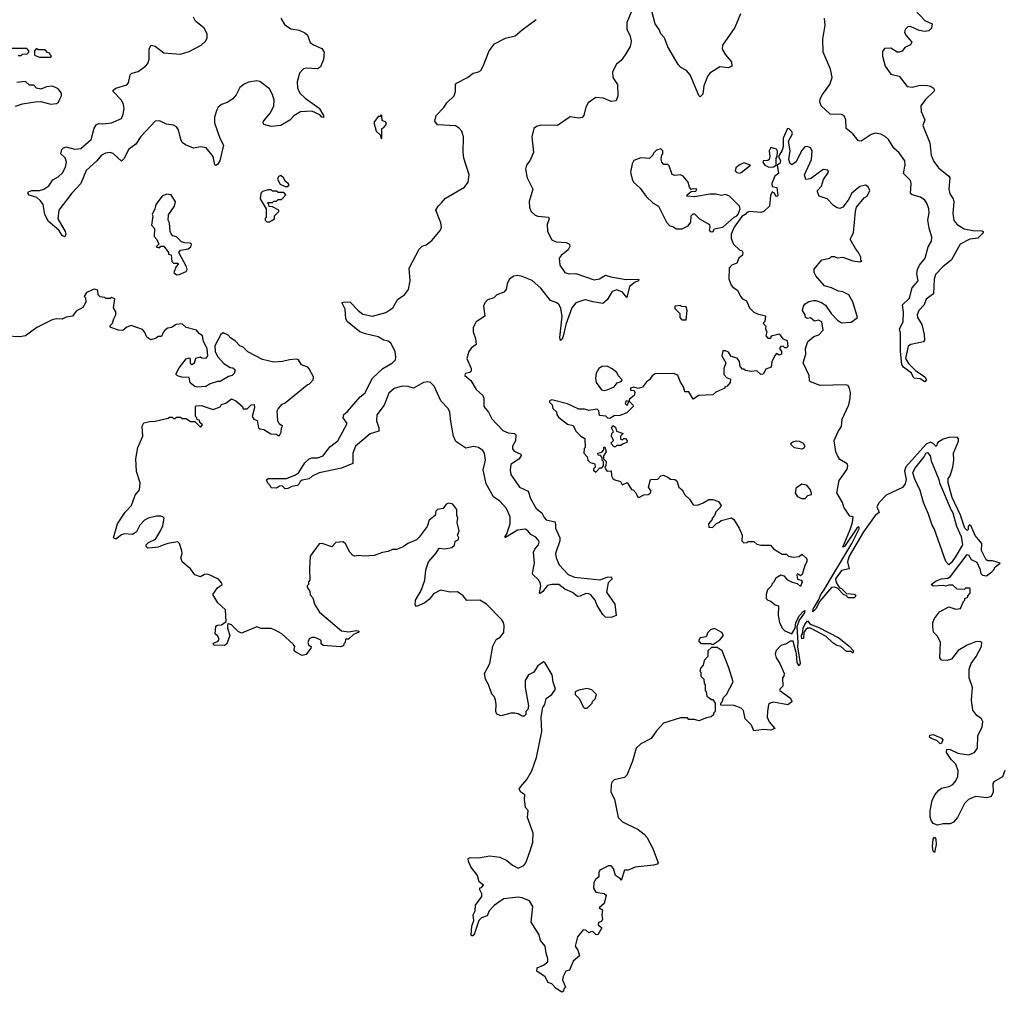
# Model space of a CAD drawing. Extents: x 2029826 to 2248070, y 228728 to 402406.
# Tile 74 of 256: x 2131055 to 2138029, y 284918 to 291804. Entities that reach past the tile are written whole.
import ezdxf

# ---------------------------------------------------------------- set-up
doc = ezdxf.new("R2010")
doc.units = 0

msp = doc.modelspace()

# ---------------------------------------------------------------- linework, layer by layer
at = {"layer": '0CON10XD'}
for points in [[(2135408.8, 291915), (2135354.2, 291785), (2135356.2, 291735), (2135376.7, 291695), (2135386.7, 291655), (2135383.8, 291635), (2135378.8, 291615), (2135343.8, 291555), (2135314.2, 291515.8), (2135280.9, 291489.1), (2135253.8, 291435), (2135256.7, 291395), (2135288.8, 291345), (2135292, 291265), (2135279.2, 291230.8), (2135245, 291226), (2135189.1, 291249.1), (2135135, 291254), (2135082, 291215), (2135064.2, 291185), (2135050, 291125), (2135038.6, 291111.4), (2135015, 291107.5), (2134955, 291115.6), (2134865, 291055.7), (2134745, 291057.8), (2134715, 291048.6), (2134696.8, 291033.2), (2134682.2, 290975), (2134694.2, 290865), (2134668.8, 290805), (2134645.7, 290774.3), (2134638.6, 290745), (2134649.4, 290685), (2134689.2, 290605), (2134663.7, 290516.3), (2134666.7, 290475), (2134678.6, 290445), (2134705, 290420), (2134725, 290412.2), (2134800, 290405), (2134806, 290395), (2134791.1, 290355), (2134792.2, 290305), (2134824.6, 290244.6), (2134855, 290230.6), (2134925, 290225.7), (2134950, 290215), (2134952, 290198), (2134940, 290175), (2134890.8, 290135), (2134875.8, 290115), (2134880.6, 290065), (2134915, 290014.3), (2134944.5, 290004.5), (2134995, 290007.1), (2135125, 289962.2), (2135161.7, 289968.3), (2135205, 289996), (2135242.9, 289982.9), (2135337.4, 289967.4), (2135440, 289965), (2135437.5, 289955), (2135415, 289946.7), (2135374.6, 289915.4), (2135355, 289837.5), (2135325, 289875.8), (2135285, 289890.6), (2135250.8, 289879.2), (2135215, 289820), (2135185, 289795.7), (2135115, 289805.8), (2135065, 289821.2), (2135050.8, 289819.2), (2134995, 289799.5), (2134966.7, 289765), (2134922.5, 289645), (2134905, 289562.5), (2134895, 289540), (2134885, 289532.5), (2134880, 289555), (2134897.3, 289705), (2134888.3, 289758.3), (2134877.1, 289785), (2134858.9, 289798.9), (2134815, 289815.8), (2134745, 289904.2), (2134685, 289956.9), (2134615, 289985.8), (2134582.3, 289992.3), (2134551.9, 289988.1), (2134522, 289965), (2134508, 289935), (2134500, 289895), (2134483.9, 289876.1), (2134435, 289856.2), (2134414.2, 289835.8), (2134369.1, 289820.9), (2134350.3, 289799.7), (2134340.6, 289775), (2134350, 289705), (2134288.9, 289665), (2134267.7, 289625), (2134267.1, 289595), (2134283.2, 289546.8), (2134287.5, 289505), (2134255, 289481.9), (2134236.2, 289455), (2134222.1, 289405), (2134252, 289335), (2134253.8, 289316.2), (2134244, 289306), (2134210.8, 289299.2), (2134208.8, 289285), (2134250, 289250), (2134288.9, 289185), (2134335, 289144.2), (2134341.5, 289125), (2134343.3, 289065), (2134376.1, 289026.1), (2134398.2, 288978.2), (2134476.2, 288896.2), (2134515, 288878.7), (2134560, 288875), (2134568.5, 288865), (2134566.9, 288823.1), (2134545.5, 288785), (2134544.5, 288765), (2134558.3, 288748.3), (2134605, 288728.8), (2134607.5, 288717.5), (2134591.9, 288695), (2134534.6, 288655), (2134528.5, 288615), (2134534.7, 288584.7), (2134594.7, 288494.7), (2134656, 288465), (2134673.1, 288415), (2134712.3, 288342.3), (2134752.4, 288312.4), (2134768.8, 288278.8), (2134783.5, 288263.5), (2134848.3, 288248.3), (2134849.1, 288225), (2134850.9, 288205), (2134879.6, 288135), (2134879.6, 288115), (2134850, 288025), (2134853.8, 287995), (2134875.3, 287945.3), (2134940.8, 287875), (2134985, 287856.8), (2135165, 287838.8), (2135215, 287857.5), (2135245, 287860), (2135252.5, 287845), (2135223.3, 287816.7), (2135211.7, 287751.7), (2135271.2, 287665), (2135280, 287585), (2135245, 287572.5), (2135205, 287573.3), (2135185, 287593.3), (2135145, 287657.5), (2135132, 287695), (2135101.1, 287731.1), (2135085, 287740), (2135065, 287741.1), (2135025, 287722.2), (2135005, 287719.4), (2134969.2, 287749.2), (2134915, 287772), (2134874.1, 287804.1), (2134825, 287806.1), (2134792.4, 287797.6), (2134760, 287755), (2134742, 287742), (2134737.5, 287747.5), (2134745.6, 287795), (2134740.6, 287819.4), (2134728.5, 287838.5), (2134689.2, 287875), (2134688.1, 287885), (2134700.8, 287955), (2134694.6, 288035), (2134702.7, 288055), (2134730, 288085), (2134735.4, 288105), (2134731.8, 288115), (2134709.5, 288139.5), (2134675, 288158.9), (2134654.7, 288184.7), (2134635, 288196.5), (2134580.9, 288189.1), (2134495, 288137.5), (2134490, 288140), (2134506.2, 288163.8), (2134529.6, 288235), (2134528.4, 288285), (2134503.6, 288343.6), (2134456.1, 288396.1), (2134411.9, 288425), (2134358.5, 288518.5), (2134337.3, 288617.3), (2134354.6, 288685), (2134347.3, 288735), (2134334.5, 288755), (2134305, 288774.7), (2134268.6, 288781.4), (2134215, 288771.4), (2134145, 288818.6), (2134126.4, 288855), (2134108.8, 288958.8), (2134100.8, 289025), (2134090.9, 289050.9), (2134038.5, 289105), (2133990.4, 289210.4), (2133965.7, 289235), (2133945, 289240.4), (2133915, 289235.4), (2133845, 289194.2), (2133806.4, 289206.4), (2133765, 289210.4), (2133706.7, 289193.3), (2133670.3, 289159.7), (2133635.6, 289075), (2133584.6, 289005.4), (2133581.9, 288965), (2133599.4, 288915), (2133598.3, 288891.7), (2133537.3, 288872.7), (2133434.3, 288785), (2133414.2, 288735), (2133415, 288661.2), (2133335, 288628.6), (2133175.4, 288594.6), (2133127.3, 288572.7), (2133105, 288553.3), (2133055, 288543.3), (2133042.5, 288535), (2133031.2, 288515)], [(2136161.2, 291845), (2136121.2, 291748.8), (2136033.8, 291625), (2136031.2, 291595), (2136055, 291556.2), (2136096, 291505), (2136100, 291475), (2136075, 291462.5), (2136015, 291470), (2135943.4, 291426.6), (2135927, 291403), (2135900, 291335), (2135893.6, 291276.4), (2135875, 291257.5), (2135865, 291267.5), (2135804, 291415), (2135778.8, 291445), (2135738.8, 291465), (2135717.9, 291487.9), (2135645, 291613.3), (2135621.2, 291675), (2135596, 291705), (2135584, 291735), (2135556.2, 291775), (2135532, 291865)], [(2137394.5, 291875), (2137465, 291798.6), (2137516.7, 291775), (2137514, 291745), (2137495, 291726), (2137465, 291720), (2137425, 291728.9), (2137365, 291756.7), (2137345, 291754.3), (2137325.8, 291735), (2137322.9, 291715), (2137330.8, 291695), (2137373.3, 291645), (2137363.9, 291626.1), (2137325, 291606.7), (2137305, 291582.5), (2137285, 291573.3), (2137270, 291575), (2137225, 291603.3), (2137180.5, 291599.5), (2137165, 291580), (2137166.2, 291545), (2137184, 291475), (2137225, 291417.5), (2137283.6, 291403.6), (2137341.7, 291331.7), (2137375, 291326), (2137422.3, 291337.7), (2137475, 291340), (2137505, 291333.8), (2137528.3, 291318.3), (2137533.3, 291305), (2137530, 291295), (2137471.3, 291238.7), (2137436.4, 291193.6), (2137440, 291155), (2137466.2, 291095), (2137452.5, 291055), (2137501.4, 290931.4), (2137510, 290845), (2137529.7, 290799.7), (2137562.5, 290755), (2137636.8, 290696.8), (2137644, 290685), (2137635.9, 290604.1), (2137642.4, 290572.4), (2137665.8, 290535), (2137671.4, 290515), (2137663.3, 290433.3), (2137671.7, 290381.7), (2137694.4, 290354.4), (2137745, 290323.1), (2137805, 290310.8), (2137869.3, 290309.3), (2137880, 290305), (2137880, 290295), (2137841.7, 290258.3), (2137785, 290250), (2137715.8, 290214.2), (2137654, 290105), (2137592.5, 290055), (2137540.7, 289999.3), (2137533.1, 289966.9), (2137527.4, 289862.6), (2137475.6, 289825), (2137462.2, 289785), (2137423.7, 289746.3), (2137410.8, 289715), (2137414.2, 289695), (2137443.6, 289645), (2137460.6, 289575), (2137464.1, 289535.9), (2137457.1, 289522.9), (2137366.7, 289503.3), (2137348.3, 289491.7), (2137329.2, 289405), (2137349.5, 289369.5), (2137400.3, 289320.3), (2137466.7, 289275), (2137477.5, 289255), (2137465, 289240), (2137432, 289262), (2137387, 289267), (2137371.7, 289301.7), (2137315, 289343.8), (2137302.9, 289362.9), (2137294.5, 289454.5), (2137293.8, 289585), (2137286.2, 289615), (2137311.9, 289665), (2137314.5, 289734.5), (2137306.7, 289785), (2137358.4, 289831.6), (2137376.2, 289905), (2137418.6, 289955), (2137408.7, 290005), (2137413.8, 290036.2), (2137427.1, 290065), (2137469.1, 290115), (2137490, 290195), (2137513.4, 290236.6), (2137514.4, 290265), (2137497.2, 290327.2), (2137486.2, 290385), (2137497.6, 290437.6), (2137494.3, 290465), (2137479.2, 290505), (2137465, 290526.2), (2137435, 290548.8), (2137375, 290564.2), (2137364.3, 290574.3), (2137369.2, 290645), (2137364.2, 290665), (2137314, 290715), (2137326.3, 290776.3), (2137323.3, 290805), (2137285, 290860.8), (2137245.8, 290895), (2137209.2, 290955), (2137185, 290977.1), (2137155, 290993.1), (2137115, 291000), (2137085, 290990.8), (2137015, 290944), (2136995, 290946.7), (2136955.4, 290995.4), (2136908.8, 291035), (2136907.5, 291095), (2136895, 291123.8), (2136875, 291132.5), (2136794.3, 291134.3), (2136731.2, 291195), (2136722.3, 291222.3), (2136724, 291245), (2136740, 291275), (2136793.8, 291345), (2136808.6, 291395), (2136798.6, 291455), (2136746.2, 291575), (2136743.5, 291666.5), (2136760, 291765), (2136755.6, 291815)], [(2132905.4, 291815.4), (2132929.4, 291769.4), (2132975, 291738.8), (2133035, 291730), (2133075, 291712), (2133094.2, 291694.2), (2133113.4, 291643.4), (2133135.5, 291625.5), (2133195, 291600), (2133212.5, 291575), (2133207.9, 291522.1), (2133185, 291470), (2133165, 291455.8), (2133085, 291461.9), (2133065, 291457.5), (2133035.7, 291425), (2133020.6, 291365), (2133022.4, 291322.4), (2133038.6, 291285), (2133078.1, 291248.1), (2133175, 291178.8), (2133206.2, 291125), (2133207.5, 291112.5), (2133195, 291113.3), (2133181.2, 291131.2), (2133125, 291157.1), (2133045, 291151.5), (2132996.4, 291123.6), (2132967.4, 291092.6), (2132905, 291054), (2132835, 291048), (2132785, 291061.2), (2132778.8, 291075), (2132782.5, 291085), (2132831.4, 291145), (2132854.4, 291195), (2132856.4, 291235), (2132845.7, 291274.3), (2132825, 291315.6), (2132755, 291367.1), (2132735, 291371.4), (2132675, 291360.8), (2132645, 291347.5), (2132615, 291324.2), (2132587.7, 291272.3), (2132565.3, 291244.7), (2132525, 291217.1), (2132485, 291204.4), (2132461.9, 291185), (2132451.1, 291165), (2132435.6, 291115), (2132435.8, 291075), (2132473.1, 290965), (2132498.6, 290915), (2132472.9, 290805), (2132455, 290778.8), (2132445, 290772.5), (2132437, 290777), (2132424.3, 290835), (2132376.2, 290896.2), (2132335, 290902.9), (2132285, 290894.3), (2132228.5, 290918.5), (2132205.6, 290935), (2132195.5, 290955), (2132179.4, 291025), (2132165, 291045.8), (2132145, 291057.1), (2132094.3, 291064.3), (2132045, 291088), (2132015, 291086), (2131912.7, 290977.3), (2131876.8, 290923.2), (2131825.6, 290885), (2131795, 290822.5), (2131775, 290802.5), (2131716.7, 290856.7), (2131695, 290862.9), (2131661.9, 290858.1), (2131634.8, 290845.2), (2131601.5, 290805), (2131525, 290736.9), (2131488.9, 290645), (2131423.3, 290576.7), (2131332.9, 290455), (2131325.7, 290395), (2131377.5, 290305), (2131381.2, 290285), (2131375, 290267.5), (2131355, 290276.2), (2131331.2, 290315), (2131258, 290375), (2131233.1, 290425), (2131220.8, 290495), (2131202.7, 290522.7), (2131175.5, 290545.5), (2131121.7, 290561.7), (2131112.5, 290575), (2131116.7, 290585), (2131140, 290595), (2131195, 290594.3), (2131226.4, 290603.6), (2131261.7, 290628.3), (2131289.4, 290670.6), (2131328.3, 290691.7), (2131359.2, 290720.8), (2131379.1, 290760.9), (2131385.5, 290795), (2131377.1, 290827.1), (2131346.2, 290855), (2131354.3, 290885), (2131365, 290896), (2131385, 290904.2), (2131445, 290887.3), (2131487.7, 290892.3), (2131561.2, 290955), (2131583, 291037), (2131598.3, 291061.7), (2131615, 291068.6), (2131645, 291065.8), (2131705, 291072.9), (2131775.6, 291105), (2131788.5, 291135), (2131794.5, 291175.5), (2131790.9, 291205), (2131775.3, 291235.3), (2131716.2, 291295), (2131718, 291305), (2131735, 291318.6), (2131815, 291342.9), (2131825, 291356.7), (2131837.1, 291415), (2131850, 291425), (2131895, 291437.1), (2131945.8, 291475), (2131961.9, 291495), (2131971.9, 291525), (2131971.4, 291598.6), (2131986.1, 291623.9), (2132015, 291617.5), (2132075, 291569.2), (2132195, 291561.4), (2132255, 291578.6), (2132341.2, 291625), (2132374.2, 291655), (2132383.3, 291675), (2132382.2, 291705), (2132361.1, 291745), (2132300.8, 291795), (2132285, 291821.2)], [(2133031.2, 288515), (2133022.5, 288505), (2132982, 288498), (2132955, 288483.8), (2132935, 288482.5), (2132913, 288503), (2132895, 288502.5), (2132875, 288487.5), (2132835, 288490), (2132830, 288505), (2132811.7, 288521.7), (2132803, 288547), (2132815, 288556.7), (2132945, 288556), (2133008.9, 288581.1), (2133031.4, 288598.6), (2133075, 288665.7), (2133105, 288694.2), (2133125, 288703.1), (2133165, 288702.2), (2133204.6, 288715.4), (2133250.7, 288779.3), (2133308.6, 288821.4), (2133373.8, 288945), (2133346, 288985), (2133351.2, 289008.8), (2133375, 289027.5), (2133466, 289134), (2133500.4, 289159.6), (2133555, 289265.7), (2133626.5, 289333.5), (2133695, 289374.4), (2133715.6, 289395), (2133719.2, 289415), (2133714, 289455), (2133684.2, 289514.2), (2133665, 289528.8), (2133633.8, 289535), (2133595, 289558.9), (2133505, 289579.4), (2133463.3, 289595), (2133375.6, 289665.6), (2133365.8, 289685), (2133359.2, 289755), (2133337.5, 289802.5), (2133355, 289807.5), (2133395, 289804), (2133451.4, 289745), (2133485, 289719.5), (2133554.4, 289704.4), (2133648.6, 289731.4), (2133698, 289765), (2133733.8, 289825), (2133781.2, 289855), (2133808.8, 289895), (2133821.4, 289955), (2133814.3, 290045), (2133885, 290178.8), (2133905, 290201.2), (2133935, 290210), (2133975, 290240.8), (2134035.7, 290315), (2134041.4, 290335), (2134038.1, 290365), (2134002, 290455), (2134018, 290485), (2134043.4, 290506.6), (2134070.3, 290539.7), (2134205, 290618.6), (2134230.5, 290655), (2134239.5, 290705), (2134200, 290825), (2134195.5, 290865.5), (2134198.5, 290975), (2134185.6, 291015), (2134167.3, 291037.3), (2134141.7, 291051.7), (2134015, 291060), (2133996.2, 291085), (2134004, 291125), (2134058.3, 291181.7), (2134080, 291215), (2134132.9, 291265), (2134141.9, 291295), (2134142, 291345), (2134148.8, 291355), (2134226.2, 291395), (2134266.7, 291425), (2134305.5, 291434.5), (2134321.2, 291445), (2134338.8, 291475), (2134380.8, 291585), (2134416.8, 291633.2), (2134495, 291674.4), (2134565, 291690.6), (2134615, 291732), (2134713.4, 291806.6)], [(2131045, 291550), (2131065, 291550), (2131075, 291560), (2131108.3, 291561.7), (2131120, 291575), (2131120, 291585), (2131105, 291600), (2130975, 291600)], [(2131275, 291540), (2131280, 291545), (2131270, 291555), (2131268.3, 291568.3), (2131251.7, 291571.7), (2131235, 291590), (2131185, 291590), (2131175, 291600), (2131160, 291585), (2131160, 291555), (2131165, 291550), (2131195, 291540), (2131275, 291540)], [(2131025, 291192), (2131075, 291207.5), (2131165, 291222), (2131205, 291224), (2131275, 291206.7), (2131315, 291211.2), (2131330, 291220), (2131339.3, 291240.7), (2131350, 291265), (2131350, 291285), (2131327.5, 291315), (2131305, 291326.7), (2131285, 291332.5), (2131245, 291330), (2131205, 291312.5), (2131175, 291320), (2131155, 291340), (2131125, 291340), (2131097, 291367), (2131035, 291360)], [(2133615, 290960), (2133620, 290965), (2133620, 291035), (2133635, 291040), (2133652.5, 291065), (2133649.3, 291079.3), (2133621.7, 291091.7), (2133620, 291125), (2133615, 291130), (2133605, 291120), (2133595, 291120), (2133562.5, 291077.5), (2133580, 291015), (2133608.3, 290988.3), (2133615, 290960)], [(2137902.5, 287867.5), (2137940, 287895), (2137960, 287915), (2137960, 287925), (2137970, 287935), (2138000, 287955), (2137945, 287972.5), (2137913, 287973), (2137900.7, 287980.7), (2137867.5, 288045), (2137870, 288095), (2137821.7, 288151.7), (2137795, 288217.5), (2137781.7, 288228.3), (2137773.9, 288216.1), (2137772.5, 288195), (2137765, 288187.5), (2137749.2, 288205), (2137718.6, 288295), (2137660, 288420), (2137632.2, 288525), (2137632, 288555), (2137646, 288575), (2137664, 288635), (2137672, 288685), (2137670, 288735), (2137705, 288820), (2137705, 288837.5), (2137695, 288847.5), (2137636.4, 288846.4), (2137595, 288833.3), (2137558.3, 288811.7), (2137545, 288782.5), (2137524.5, 288804.5), (2137505, 288813.3), (2137475, 288799.5), (2137332, 288638), (2137322.7, 288607.3), (2137332.6, 288547.4), (2137327.1, 288517.1), (2137307.1, 288492.9), (2137191.7, 288438.3), (2137142.9, 288385), (2137126.2, 288355), (2137142.5, 288315), (2137115, 288293.3), (2137031.1, 288178.9), (2136930, 288005), (2136918.8, 287965), (2136930, 287915), (2136875, 287903.8), (2136834.1, 287845.9), (2136838.3, 287818.3), (2136861.7, 287781.7), (2136876.4, 287776.4), (2136911.7, 287741.7), (2136967, 287737), (2136978.3, 287721.7), (2136965, 287710), (2136925, 287710), (2136908.3, 287728.3), (2136891.7, 287731.7), (2136848.3, 287778.3), (2136825, 287786.7), (2136805, 287783.3), (2136723, 287687), (2136695, 287632.5), (2136672.5, 287612.5), (2136675, 287630), (2136713.3, 287695), (2136730.8, 287739.2), (2136749.2, 287760.8), (2136828, 287895), (2136949.2, 288095), (2137003.3, 288205), (2136995, 288213.3), (2136985, 288203.3), (2136895.8, 288074.2), (2136885, 288070), (2136938, 288195), (2136953.8, 288245), (2136957.5, 288285), (2136935, 288290), (2136892.7, 288352.7), (2136883.3, 288385), (2136843.3, 288455), (2136859.7, 288540.3), (2136915, 288622.5), (2136921.2, 288645), (2136915, 288658.8), (2136865, 288690), (2136847.3, 288717.3), (2136836.2, 288745), (2136823.8, 288825), (2136851.7, 288888.3), (2136875.5, 288924.5), (2136881.2, 288975), (2136926.4, 289076.4), (2136936.7, 289125), (2136938.8, 289165), (2136933.3, 289193.3), (2136923, 289213), (2136905, 289220), (2136725, 289213.3), (2136655, 289240), (2136648.3, 289248.3), (2136646.7, 289285), (2136604, 289375), (2136622.5, 289435), (2136620, 289475), (2136637.5, 289525), (2136679.3, 289560.7), (2136715, 289573.3), (2136746.4, 289606.4), (2136737.5, 289665), (2136713.6, 289676.4), (2136685, 289670), (2136655, 289693.3), (2136635, 289687.5), (2136620, 289695), (2136617.5, 289715), (2136600, 289745), (2136606.7, 289775), (2136618.3, 289791.7), (2136645, 289810), (2136676.4, 289816.4), (2136695, 289816.7), (2136735, 289801.2), (2136762.7, 289782.7), (2136803.3, 289725), (2136847, 289677), (2136875, 289657.5), (2136945, 289662.5), (2136990, 289695), (2136955.9, 289805.9), (2136926.7, 289855), (2136885, 289877.5), (2136855, 289882.5), (2136805, 289906.7), (2136755, 289920), (2136695, 289990), (2136682.5, 290015), (2136681.7, 290038.3), (2136737.5, 290105), (2136792.5, 290115), (2136805, 290126.7), (2136825, 290126.7), (2136845, 290117.5), (2136885, 290122.5), (2136955, 290097.5), (2137005, 290090), (2137020, 290095), (2137012.5, 290102.5), (2137011.7, 290121.7), (2136997, 290157), (2136973.9, 290183.9), (2136940, 290245), (2136940, 290255), (2136960, 290295), (2136973.8, 290445), (2136982.3, 290477.7), (2137037.3, 290542.7), (2137056.7, 290555), (2137076.7, 290595), (2137065, 290620), (2137045, 290632.5), (2137005, 290623.8), (2136948, 290575), (2136923.3, 290526.7), (2136885, 290476.7), (2136865, 290468), (2136845, 290471.2), (2136818.1, 290488.1), (2136773.8, 290535), (2136717.5, 290555), (2136706.2, 290585), (2136706.7, 290595), (2136733.8, 290625), (2136747.1, 290672.9), (2136782.5, 290725), (2136778.3, 290738.3), (2136745, 290743.3), (2136655, 290677.5), (2136623.8, 290673.8), (2136613.9, 290706.1), (2136664, 290815), (2136668.8, 290875), (2136655, 290896.2), (2136635, 290906), (2136615, 290903.3), (2136591.2, 290875), (2136555, 290797.5), (2136525, 290777.5), (2136512.5, 290785), (2136503.3, 290815), (2136511.2, 290875), (2136500, 290945), (2136528.8, 290995), (2136523, 291013), (2136505, 291032.5), (2136492.5, 291035), (2136463.3, 290965), (2136463, 290907), (2136455, 290880), (2136430, 290835), (2136442.5, 290805), (2136440, 290785), (2136420, 290775), (2136430, 290715), (2136403.9, 290696.1), (2136381.2, 290645), (2136383.6, 290623.6), (2136417, 290617), (2136425, 290560), (2136417, 290553), (2136410, 290555), (2136400, 290575), (2136383.6, 290586.4), (2136371.7, 290558.3), (2136366.2, 290485), (2136325, 290446.2), (2136305, 290440), (2136223.9, 290446.1), (2136205, 290440), (2136193.3, 290425), (2136169.2, 290410.8), (2136115.6, 290334.4), (2136094.5, 290285.5), (2136093.9, 290253.9), (2136110, 290215), (2136155, 290173.3), (2136169.3, 290169.3), (2136177.5, 290155), (2136173.6, 290136.4), (2136147.5, 290115), (2136135, 290080), (2136100, 290065), (2136080, 290045), (2136078.3, 289968.3), (2136093.3, 289925), (2136105, 289910), (2136139.3, 289889.3), (2136160, 289845), (2136175, 289827.5), (2136203.3, 289813.3), (2136223.3, 289765), (2136255, 289732.5), (2136280.7, 289720.7), (2136338.3, 289708.3), (2136331.7, 289668.3), (2136320, 289655), (2136340, 289635), (2136337.5, 289615), (2136347.5, 289595), (2136340, 289565), (2136355, 289550), (2136375, 289550), (2136380, 289565), (2136435, 289580), (2136460, 289545), (2136491.7, 289531.7), (2136495, 289490), (2136485, 289480), (2136475, 289480), (2136461.7, 289491.7), (2136445, 289490), (2136437.5, 289475), (2136450, 289455), (2136450, 289435), (2136435, 289430), (2136415, 289440), (2136405, 289430), (2136383.3, 289385), (2136377.5, 289345), (2136340.7, 289329.3), (2136320, 289295), (2136305, 289292.5), (2136275, 289317.5), (2136235, 289312.5), (2136195, 289320), (2136185, 289330), (2136175, 289330), (2136158.3, 289348.3), (2136153.3, 289385), (2136137.5, 289407.5), (2136095, 289420), (2136075, 289450), (2136055, 289460), (2136035, 289460), (2136027.5, 289425), (2136057.5, 289375), (2136041.2, 289335), (2136042.9, 289292.9), (2136060.7, 289270.7), (2136088.3, 289258.3), (2136087.5, 289235), (2136065, 289210), (2136050, 289205), (2136050, 289195), (2135985, 289167.5), (2135965, 289147.5), (2135865, 289143.8), (2135825, 289117.5), (2135795, 289170), (2135765, 289170), (2135757.5, 289205), (2135733, 289243), (2135716.4, 289286.4), (2135685, 289300), (2135555, 289296.7), (2135535, 289282.5), (2135516.4, 289253.6), (2135495, 289240), (2135465, 289202.5), (2135435, 289192.5), (2135405, 289202.5), (2135380, 289195), (2135381.7, 289181.7), (2135408.3, 289178.3), (2135412.5, 289165), (2135406.4, 289143.6), (2135373.6, 289116.4), (2135370, 289100), (2135350, 289105), (2135343, 289087), (2135357, 289073), (2135370, 289100), (2135375, 289100), (2135400, 289075), (2135400, 289065), (2135355, 289020), (2135305, 289002.5), (2135265, 289000), (2135235, 288980), (2135221.7, 288981.7), (2135207, 288997), (2135161.7, 289001.7), (2135157.5, 289035), (2135145, 289046.2), (2135085, 289036.7), (2135055, 289046.7), (2135015, 289046.7), (2134935, 289083.3), (2134825, 289112.5), (2134807.5, 289105), (2134807.5, 289095), (2134827, 289077), (2134831.7, 289051.7), (2134857, 289027), (2134858.3, 289008.3), (2134870.7, 288990.7), (2134935, 288940), (2134975, 288930), (2134995, 288890), (2135030, 288855), (2135058.3, 288838.3), (2135060, 288775), (2135053, 288767), (2135050, 288735), (2135075, 288710), (2135080, 288685), (2135095, 288670), (2135128.3, 288658.3), (2135130, 288635), (2135120, 288625), (2135120, 288615), (2135135, 288600), (2135165, 288630), (2135178.3, 288631.7), (2135190, 288645), (2135190, 288675), (2135180, 288685), (2135180, 288705), (2135168.3, 288718.3), (2135151.7, 288721.7), (2135150, 288735), (2135178.3, 288741.7), (2135191.7, 288758.3), (2135193, 288777), (2135198.3, 288778.3), (2135210, 288745), (2135190, 288715), (2135190, 288695), (2135210, 288675), (2135207, 288643), (2135200, 288635), (2135210, 288615), (2135218.3, 288608.3), (2135245, 288610), (2135246.7, 288575), (2135256.2, 288556.2), (2135270, 288545), (2135310, 288535), (2135321.7, 288511.7), (2135358.3, 288528.3), (2135388.3, 288478.3), (2135400, 288475), (2135420, 288455), (2135433, 288423), (2135445, 288422.5), (2135475, 288440), (2135507, 288443), (2135519.3, 288450.7), (2135526.7, 288465), (2135507.5, 288495), (2135521.7, 288548.3), (2135575, 288550), (2135596.4, 288573.6), (2135615, 288580), (2135646.1, 288566.1), (2135665, 288550), (2135695, 288547.5), (2135709.3, 288539.3), (2135724.2, 288494.2), (2135746.4, 288476.4), (2135765, 288440), (2135799.3, 288409.3), (2135825, 288370), (2135855, 288367.5), (2135895, 288382.5), (2135935, 288407.5), (2135965, 288407.5), (2136005, 288392.5), (2136022.5, 288365), (2136013, 288347), (2135985, 288320), (2135977, 288293), (2135960, 288275), (2135960, 288265), (2135932.5, 288235), (2135935, 288210), (2135961.7, 288208.3), (2135991.7, 288238.3), (2136007, 288243), (2136022.5, 288257.5), (2136097, 288277), (2136112.5, 288265), (2136150, 288205), (2136172.5, 288155), (2136170, 288115), (2136185, 288100), (2136207, 288103), (2136215, 288110), (2136255, 288110), (2136275, 288090), (2136305, 288083.3), (2136373, 288083), (2136395, 288057.5), (2136455, 288020), (2136485, 288020), (2136500, 288005), (2136535, 287997.5), (2136575, 288002.5), (2136595, 288020), (2136622.5, 287995), (2136630, 287985), (2136630, 287965), (2136615, 287940), (2136597.5, 287875), (2136585, 287867.5), (2136565, 287880), (2136558.3, 287871.7), (2136563.6, 287843.6), (2136590, 287835), (2136597.5, 287825), (2136585, 287790), (2136565, 287810), (2136528.3, 287818.3), (2136496.4, 287836.4), (2136472.5, 287865), (2136445, 287870)], [(2135965, 290301.2), (2135977, 290323), (2136035, 290336.2), (2136115, 290406.2), (2136133.8, 290416.2), (2136143.6, 290426.4), (2136157.5, 290465), (2136152.5, 290485), (2136082.5, 290555), (2136055, 290567.5), (2136025, 290560), (2135985, 290570), (2135945, 290568.8), (2135835, 290550), (2135780, 290555), (2135782.5, 290565), (2135811.7, 290588.3), (2135845, 290590), (2135850, 290605), (2135825, 290607.5), (2135811.7, 290601.7), (2135798.3, 290618.3), (2135790, 290655), (2135755, 290697.5), (2135735, 290706.7), (2135695, 290700), (2135677, 290707), (2135655, 290770), (2135645, 290780), (2135618.3, 290778.3), (2135602.5, 290795), (2135597.5, 290815), (2135603, 290847), (2135610, 290855), (2135610, 290875), (2135595, 290890), (2135565, 290880), (2135545, 290860), (2135540, 290845), (2135515, 290822.5), (2135455, 290826.7), (2135405, 290806.7), (2135393.6, 290783.6), (2135381.2, 290725), (2135392.5, 290675), (2135403.3, 290655), (2135450.3, 290610.3), (2135491.7, 290551.7), (2135541.2, 290505), (2135580, 290485), (2135635, 290370), (2135660, 290345), (2135685, 290337.5), (2135705, 290323.3), (2135746.4, 290323.6), (2135790, 290345), (2135808.3, 290371.7), (2135810, 290415), (2135825, 290430), (2135835, 290430), (2135870, 290395), (2135940, 290355), (2135943.3, 290335), (2135938, 290315), (2135945, 290304), (2135965, 290301.2)], [(2136360, 290760), (2136395, 290763.3), (2136412.5, 290775), (2136413.3, 290825), (2136420, 290835), (2136423, 290873), (2136415, 290887.5), (2136375, 290900), (2136363.3, 290875), (2136367.5, 290835), (2136362.5, 290815), (2136355, 290807.5), (2136320, 290805), (2136317.5, 290795), (2136333.6, 290773.6), (2136360, 290760)], [(2136155, 290717.5), (2136165, 290722.5), (2136230, 290775), (2136185, 290790), (2136150, 290775), (2136127.5, 290755), (2136122.5, 290735), (2136135, 290723.3), (2136155, 290717.5)], [(2132955, 290622.5), (2132962.5, 290635), (2132957.5, 290645), (2132938.3, 290658.3), (2132922.5, 290685), (2132905, 290700), (2132887, 290693), (2132880, 290675), (2132900.7, 290640.7), (2132935, 290622.5), (2132955, 290622.5)], [(2132825, 290372.5), (2132860, 290395), (2132860, 290415), (2132890, 290445), (2132890, 290455), (2132845, 290480), (2132821.7, 290481.7), (2132820, 290495), (2132810, 290505), (2132815, 290510), (2132845, 290510), (2132855, 290520), (2132875, 290520), (2132885, 290530), (2132908.3, 290531.7), (2132940, 290565), (2132925, 290580), (2132885, 290580), (2132875, 290590), (2132845, 290590), (2132835, 290600), (2132815, 290600), (2132775, 290587.5), (2132762.5, 290575), (2132757.5, 290535), (2132800, 290465), (2132800, 290405), (2132792.5, 290397.5), (2132792.5, 290385), (2132805, 290372.5), (2132825, 290372.5)], [(2132165, 289996.7), (2132185, 290000), (2132235, 290022.5), (2132240, 290035), (2132237.5, 290055), (2132183, 290157), (2132195, 290172.5), (2132248.6, 290181.4), (2132266.7, 290195), (2132272.5, 290215), (2132263, 290223), (2132225, 290223.3), (2132201.2, 290231.2), (2132166.1, 290266.1), (2132140, 290275), (2132128.3, 290288.3), (2132120, 290305), (2132116.1, 290366.1), (2132107.5, 290385), (2132108.3, 290421.7), (2132152.5, 290485), (2132157.5, 290515), (2132127.5, 290565), (2132095, 290570), (2132063.3, 290555), (2132020, 290495), (2132013.3, 290465), (2131993.3, 290425), (2131997.5, 290415), (2131988.3, 290348.3), (2132010, 290325), (2132008.3, 290268.3), (2132027, 290247), (2132040, 290215), (2132022.5, 290195), (2132045, 290190), (2132055, 290200), (2132075, 290200), (2132110, 290155), (2132110, 290145), (2132128.3, 290138.3), (2132132.5, 290092.5), (2132145, 290080), (2132175, 290080), (2132180, 290075), (2132163, 290057), (2132147.5, 290015), (2132165, 289996.7)], [(2132355, 289066.7), (2132426.4, 289043.6), (2132475, 289062.5), (2132485, 289080), (2132515, 289090), (2132555, 289120), (2132586.4, 289106.4), (2132632.5, 289065), (2132638.3, 289048.3), (2132665, 289050), (2132695, 289076.7), (2132715, 289080), (2132718, 289055), (2132702, 288995), (2132712.5, 288975), (2132736.2, 288966.2), (2132747.5, 288915), (2132755, 288907.5), (2132783.6, 288903.6), (2132833, 288873), (2132875, 288870), (2132885, 288860), (2132895, 288860), (2132907, 288883), (2132908.3, 288911.7), (2132917.5, 288925), (2132893.6, 288943.6), (2132883.3, 288965), (2132877.5, 289035), (2132885, 289050), (2132915, 289082.5), (2132935, 289092.5), (2133091.7, 289218.3), (2133107.5, 289225), (2133133.3, 289255), (2133136.7, 289275), (2133105, 289333.3), (2133095, 289343.3), (2133050.7, 289360.7), (2133030, 289395), (2133015, 289400), (2132966.4, 289396.4), (2132916.1, 289383.9), (2132855, 289378.8), (2132775, 289398.8), (2132671.7, 289451.7), (2132637.5, 289485), (2132614.1, 289494.1), (2132580.9, 289530.9), (2132550, 289550), (2132530.5, 289570.5), (2132495, 289586.7), (2132480, 289575), (2132437.5, 289495), (2132440, 289455), (2132455, 289420), (2132500.7, 289370.7), (2132545, 289342.5), (2132565, 289340), (2132580, 289325), (2132575, 289300), (2132560, 289285), (2132533.3, 289276.7), (2132475, 289242.5), (2132455, 289242.5), (2132403, 289227), (2132373, 289207), (2132315, 289203.3), (2132295, 289207.5), (2132263.6, 289233.6), (2132255, 289270), (2132203, 289273), (2132173, 289283), (2132160, 289295), (2132185, 289340), (2132235, 289402.5), (2132255, 289410), (2132261.7, 289401.7), (2132263, 289373), (2132275, 289362.5), (2132292.5, 289375), (2132301.7, 289408.3), (2132335, 289417.5), (2132345, 289410), (2132375, 289407.5), (2132387.5, 289425), (2132383.3, 289475), (2132357.5, 289525), (2132350, 289565), (2132325, 289582.5), (2132306.7, 289606.7), (2132234.1, 289624.1), (2132205, 289650), (2132163.6, 289646.4), (2132130, 289625), (2132105, 289620), (2132085, 289607.5), (2132072.5, 289595), (2132058.3, 289561.7), (2132035, 289560), (2132021.7, 289548.3), (2131985, 289537.5), (2131955, 289557.5), (2131938.8, 289595), (2131925, 289610), (2131845, 289640), (2131815, 289627.5), (2131785, 289603.8), (2131755, 289606.7), (2131700, 289625), (2131692.5, 289635), (2131712.5, 289655), (2131722.5, 289685), (2131736.7, 289715), (2131736.4, 289736.4), (2131720, 289765), (2131728.3, 289828.3), (2131705, 289837.5), (2131695, 289830), (2131665, 289830), (2131657, 289837), (2131625, 289842.5), (2131610, 289855), (2131609.3, 289889.3), (2131583.6, 289896.4), (2131527, 289873), (2131512.5, 289845), (2131520, 289835), (2131522.5, 289805), (2131503.3, 289766.7), (2131455, 289741.2), (2131430, 289705), (2131385, 289698), (2131355, 289683.3), (2131315, 289686.2), (2131285, 289678.8), (2131175.8, 289624.2), (2131095, 289566.2), (2131055, 289558), (2130963.6, 289563.6)], [(2135775, 289680), (2135782.5, 289745), (2135775, 289770), (2135743, 289773), (2135735, 289780), (2135695, 289776.7), (2135695, 289760), (2135730, 289725), (2135730, 289695), (2135745, 289680), (2135775, 289680)], [(2135195, 289178.8), (2135215, 289184), (2135265.7, 289204.3), (2135287, 289233), (2135315, 289242.5), (2135322.5, 289255), (2135293.8, 289283.8), (2135285, 289306.7), (2135252.3, 289332.3), (2135215, 289350), (2135180.7, 289349.3), (2135156.1, 289333.9), (2135138.3, 289301.7), (2135134, 289265), (2135138.8, 289235), (2135175, 289183.8), (2135195, 289178.8)], [(2136445, 287870), (2136410.7, 287849.3), (2136395, 287820), (2136381.7, 287808.3), (2136380, 287795), (2136351.7, 287768.3), (2136342.5, 287735), (2136342.5, 287705), (2136353, 287693), (2136375, 287687.5), (2136405, 287660), (2136430, 287655), (2136427.5, 287585), (2136437.5, 287535), (2136456.4, 287496.4), (2136475, 287477.5), (2136525, 287456.7), (2136547.5, 287495), (2136553.3, 287535), (2136577.5, 287585), (2136603.3, 287615), (2136615, 287620), (2136612.5, 287605), (2136576.7, 287553.3), (2136560, 287505), (2136566.7, 287395), (2136563.3, 287363.3), (2136582.5, 287245), (2136575, 287230), (2136562.7, 287252.7), (2136557.5, 287315), (2136533.3, 287403.3), (2136515, 287403.3), (2136485, 287384), (2136445, 287372.5), (2136412.7, 287337.3), (2136406.2, 287315), (2136413.8, 287285), (2136440, 287245), (2136468.8, 287175), (2136466.7, 287155), (2136457.5, 287145), (2136460, 287085), (2136440, 287065), (2136440, 287055), (2136506.7, 287005), (2136522.5, 286985), (2136523.3, 286975), (2136495, 286953.3), (2136395, 286972.5), (2136370, 286965), (2136357.5, 286955), (2136351.4, 286905), (2136349.4, 286865), (2136362.5, 286832.5), (2136402.5, 286785), (2136373.9, 286773.9), (2136325, 286777.5), (2136255, 286770), (2136238.3, 286808.3), (2136193, 286853), (2136181.7, 286911.7), (2136165, 286930), (2136115, 286947.5), (2136020, 286950), (2136020, 286965), (2136030, 286975), (2136040, 287005), (2136060, 287025), (2136107.5, 287115), (2136077.5, 287215), (2136030, 287335), (2135995, 287360), (2135955, 287360), (2135930, 287335), (2135930, 287295), (2135903, 287267), (2135897, 287233), (2135880, 287215), (2135872.5, 287192.5), (2135880, 287185), (2135880, 287155), (2135900, 287135), (2135903, 287103), (2135910, 287095), (2135910, 287055), (2135917, 287047), (2135922.5, 287015), (2135955, 286990), (2135965, 286990), (2135980, 286965), (2135980, 286905), (2135970, 286895), (2135968.3, 286881.7), (2135951.7, 286868.3), (2135918.3, 286861.7), (2135865, 286840), (2135835, 286850), (2135795, 286850), (2135785, 286860), (2135735, 286860), (2135615, 286822.5), (2135565, 286770), (2135526.4, 286713.6), (2135455, 286676.7), (2135421.2, 286645), (2135395.8, 286554.2), (2135372, 286495), (2135354.2, 286455.8), (2135337.5, 286437.5), (2135265, 286422.5), (2135250, 286405), (2135243.9, 286386.1), (2135242, 286335), (2135268, 286285), (2135294.1, 286154.1), (2135324.2, 286124.2), (2135435, 286070), (2135477.7, 286037.7), (2135496.1, 286016.1), (2135540, 285935), (2135577.5, 285835), (2135570, 285825), (2135543, 285817), (2135415, 285803.3), (2135365, 285782.5), (2135338.3, 285781.7), (2135315, 285710), (2135310, 285720), (2135273.8, 285745), (2135260, 285795), (2135245, 285812.5), (2135225.9, 285814.1), (2135165, 285782.5), (2135157.5, 285765), (2135157.5, 285735), (2135133.6, 285716.4), (2135122.5, 285695), (2135120, 285655), (2135135, 285627.5), (2135195, 285616.7), (2135210, 285605), (2135193.6, 285546.4), (2135160, 285515), (2135181.7, 285501.7), (2135177.5, 285465), (2135182.5, 285435), (2135175, 285420), (2135155, 285412.5), (2135151.2, 285395), (2135177.5, 285375), (2135150, 285325), (2135135, 285327.5), (2135115, 285348), (2135100, 285345), (2135085, 285337.5), (2135065, 285356.7), (2135045, 285360), (2135005, 285310), (2134990, 285245), (2135007.5, 285215), (2135020, 285175), (2134975, 285137.5), (2134950, 285075), (2134923.6, 285066.4), (2134905, 285030), (2134898.8, 285005), (2134920, 284955), (2134908.3, 284941.7), (2134907.5, 284925), (2134895, 284917.5), (2134855, 284943.3), (2134825, 284977.5), (2134797, 284987), (2134775.9, 285025.9), (2134718.3, 285068.3), (2134720, 285090), (2134765, 285110), (2134795, 285132.5), (2134796.7, 285155), (2134783.3, 285195), (2134777.5, 285245), (2134743.9, 285283.9), (2134733.8, 285325), (2134678.1, 285415), (2134689.2, 285525), (2134665, 285565.8), (2134615, 285586.9), (2134585, 285590.6), (2134485, 285579.2), (2134465, 285568), (2134415, 285532), (2134381.2, 285495), (2134365, 285460), (2134325.9, 285444.1), (2134306.7, 285425), (2134276.2, 285335), (2134265, 285317.5), (2134258.3, 285318.3), (2134252.5, 285325), (2134257.5, 285385), (2134271.2, 285425), (2134266.2, 285465), (2134280, 285495), (2134282.5, 285535), (2134327.5, 285595), (2134327.5, 285615), (2134313, 285643), (2134313, 285657), (2134325, 285660), (2134340, 285675), (2134309.3, 285699.3), (2134296.7, 285745), (2134250, 285805), (2134233.3, 285845), (2134232.5, 285865), (2134245, 285872.5), (2134305, 285870), (2134385, 285883.3), (2134455, 285873.8), (2134505, 285850), (2134545, 285817.5), (2134585, 285797.5), (2134626.7, 285815), (2134640, 285835), (2134671.7, 285918.3), (2134688.3, 285981.7), (2134691.2, 286045), (2134652.5, 286155), (2134657.5, 286205), (2134637, 286227), (2134630, 286285), (2134632.5, 286315), (2134603.3, 286335), (2134593.3, 286355), (2134603.3, 286375), (2134647.5, 286425), (2134682.5, 286485), (2134715, 286580), (2134753.3, 286765), (2134747.5, 286865), (2134761.2, 286935), (2134773.8, 286956.2), (2134785, 286997.5), (2134823.9, 287026.1), (2134850, 287065), (2134833.6, 287113.6), (2134826.2, 287165), (2134775, 287252.5), (2134765, 287257.5), (2134725, 287230), (2134695.6, 287184.4), (2134658.8, 287165), (2134636, 287125), (2134634.2, 287075), (2134658.8, 286945), (2134655, 286920), (2134640, 286905), (2134640, 286885), (2134627, 286873), (2134615, 286872.5), (2134585, 286890), (2134563, 286893), (2134533, 286893), (2134465, 286875.7), (2134435, 286886.7), (2134427.5, 286905), (2134430.6, 286955), (2134425, 286987.5), (2134415, 287012.5), (2134399.3, 287029.3), (2134375.9, 287095.9), (2134353.8, 287135), (2134346.7, 287175), (2134383.8, 287245), (2134405, 287367.5), (2134430, 287415), (2134457, 287433), (2134484.2, 287465), (2134485.7, 287515), (2134482, 287535), (2134468.8, 287555), (2134361.2, 287665), (2134315, 287693.3), (2134222.3, 287692.3), (2134195.9, 287725.9), (2134155, 287752), (2134105, 287751.2), (2134035, 287765.7), (2133985, 287738.8), (2133958.3, 287701.7), (2133925, 287676.2), (2133865, 287650), (2133855, 287660), (2133858, 287695), (2133897.9, 287762.1), (2133923.8, 287835), (2133931.7, 287908.3), (2133950, 287965), (2134002.5, 288025), (2134025, 288062.5), (2134065, 288056.7), (2134115, 288066), (2134135.7, 288084.3), (2134140, 288110), (2134163.3, 288125), (2134166.2, 288135), (2134156.7, 288155), (2134166.7, 288185), (2134153.3, 288245), (2134157.5, 288275), (2134150, 288295), (2134150, 288335), (2134123.3, 288373.3), (2134095, 288382), (2134075, 288373.3), (2134055, 288343.3), (2134013.3, 288335), (2134003.3, 288325), (2133997, 288293), (2133955, 288260), (2133940, 288215), (2133885, 288140), (2133865, 288122.5), (2133805, 288096.2), (2133771.7, 288071.7), (2133725, 288053.8), (2133695, 288054), (2133665, 288038), (2133625, 288032), (2133565, 288010), (2133495, 288006.2), (2133455, 288011.2), (2133426.4, 288006.4), (2133412.3, 288012.3), (2133392.5, 288035), (2133363.6, 288093.6), (2133345, 288107.5), (2133295, 288102.5), (2133265, 288072.5), (2133196.4, 288096.4), (2133175, 288092.5), (2133113.3, 288005), (2133107.5, 287915), (2133110, 287835), (2133100, 287825), (2133100, 287805), (2133090, 287795), (2133090, 287785), (2133110, 287755), (2133113, 287733), (2133131.7, 287711.7), (2133142.5, 287665), (2133178.3, 287608.3), (2133335, 287476.7), (2133385, 287470.8), (2133439.7, 287479.7), (2133457.5, 287475), (2133456.7, 287466.7), (2133418.9, 287451.1), (2133385, 287418.8), (2133362.5, 287417.5), (2133360, 287395), (2133350, 287385), (2133348.3, 287371.7), (2133327, 287363), (2133205, 287373.3), (2133190, 287385), (2133190, 287405), (2133183, 287413), (2133145, 287430), (2133125, 287430), (2133105, 287420), (2133096.7, 287395), (2133103.6, 287373.6), (2133120, 287365), (2133117.5, 287355), (2133085, 287310), (2133055, 287302.5), (2133010, 287325), (2133000, 287335), (2133000, 287345), (2133003.3, 287365), (2132995, 287380), (2132912.5, 287455), (2132860, 287485), (2132835, 287493.3), (2132765, 287493.3), (2132735, 287506.2), (2132625, 287460), (2132601.3, 287471.3), (2132555, 287519.4), (2132533, 287527), (2132527.5, 287522.5), (2132526, 287495), (2132542.5, 287445), (2132522.5, 287385), (2132505, 287372.5), (2132430, 287375), (2132425, 287390), (2132458.3, 287401.7), (2132466.7, 287415), (2132458.3, 287438.3), (2132440, 287455), (2132445, 287510), (2132455, 287517.5), (2132485, 287520), (2132517.5, 287542.5), (2132512.5, 287625), (2132457.5, 287675), (2132423.3, 287735), (2132455, 287782.5), (2132490, 287805), (2132486.7, 287815), (2132463.6, 287843.6), (2132388.3, 287878.3), (2132365, 287876.2), (2132335, 287860), (2132295, 287872.5), (2132264, 287915), (2132204.6, 287965), (2132195.8, 287994.2), (2132206.1, 288023.9), (2132203, 288043), (2132185.9, 288095.9), (2132175, 288107.5), (2132104.4, 288095.6), (2132065, 288082), (2132035, 288070), (2131993.9, 288063.9), (2131963, 288063), (2131950, 288075), (2131950, 288085), (2131967, 288103), (2132017.5, 288125), (2132053.3, 288185), (2132069.3, 288220.7), (2132077.5, 288275), (2132070, 288285), (2132055, 288290), (2132025, 288288.8), (2131965, 288273.8), (2131939.5, 288260.5), (2131906.7, 288225), (2131881.7, 288178.3), (2131855, 288160), (2131795, 288163.8), (2131775, 288156.2), (2131735, 288126.7), (2131720, 288135), (2131747.1, 288235), (2131801.9, 288318.1), (2131846.7, 288365), (2131871.7, 288438.3), (2131902.5, 288475), (2131907.5, 288525), (2131882.5, 288605), (2131877.5, 288695), (2131892.5, 288775), (2131927.5, 288855), (2131923, 288927), (2131935, 288950), (2131975, 288960), (2132015, 288962.5), (2132107, 288983), (2132115, 288990), (2132135, 288990), (2132145, 288980), (2132155, 288980), (2132165, 288990), (2132195, 288990), (2132205, 288980), (2132235, 288980), (2132265, 288960), (2132295, 288960), (2132335, 288920), (2132350, 288935), (2132331.7, 288951.7), (2132328.3, 288968.3), (2132311.7, 288971.7), (2132310, 288985), (2132300, 288995), (2132300, 289065), (2132305, 289070), (2132345, 289072.5), (2132355, 289066.7)], [(2135275, 288780), (2135265, 288780), (2135242.5, 288805), (2135260, 288825), (2135247.5, 288855), (2135250, 288875), (2135260, 288885), (2135247.5, 288915), (2135255, 288930), (2135275, 288920), (2135281.7, 288891.7), (2135330, 288875), (2135310, 288855), (2135310, 288835), (2135325, 288830), (2135335, 288840), (2135345, 288840), (2135357.5, 288825), (2135355, 288810), (2135328.3, 288801.7), (2135311.7, 288788.3), (2135285, 288790), (2135275, 288780)], [(2136595, 288762.5), (2136543.9, 288773.9), (2136520.7, 288790.7), (2136517.5, 288805), (2136530, 288815), (2136555, 288821.2), (2136575, 288820), (2136605, 288806.7), (2136616.4, 288783.6), (2136609.3, 288770.7), (2136595, 288762.5)], [(2137635, 287943.3), (2137615, 287967.5), (2137532.3, 288202.3), (2137516.7, 288225), (2137492.5, 288302.5), (2137456.7, 288385), (2137431.7, 288471.7), (2137395, 288550), (2137381.2, 288595), (2137395, 288627.5), (2137460.7, 288709.3), (2137475, 288736.7), (2137485, 288740), (2137503.3, 288715), (2137510.8, 288680.8), (2137565, 288547.5), (2137568.8, 288525), (2137651.4, 288331.4), (2137665, 288312.5), (2137689.2, 288219.2), (2137723.8, 288145), (2137733.8, 288085), (2137685.8, 288005), (2137655, 287961.2), (2137635, 287943.3)], [(2136615, 288412.5), (2136595, 288412.5), (2136566.4, 288426.4), (2136550, 288455), (2136557, 288493), (2136595, 288517.5), (2136625, 288510), (2136653.3, 288475), (2136660, 288455), (2136660, 288440), (2136635, 288432.5), (2136615, 288412.5)], [(2138031.7, 286488.3), (2138015, 286442.5), (2137955, 286406.7), (2137946.7, 286395), (2137948.8, 286335), (2137935.9, 286304.1), (2137905, 286294.2), (2137825, 286304), (2137775, 286282), (2137746, 286255), (2137696.7, 286155), (2137668.3, 286121.7), (2137645, 286111.2), (2137595, 286110), (2137555, 286100), (2137525, 286113.8), (2137510, 286135), (2137503, 286157), (2137503, 286203), (2137518, 286275), (2137536.2, 286315), (2137565, 286348.8), (2137585, 286362), (2137637.5, 286375), (2137665, 286390), (2137686.2, 286415), (2137700, 286445), (2137701.2, 286485), (2137685, 286532.5), (2137653.3, 286565), (2137620, 286615), (2137621.7, 286638.3), (2137645, 286637.5), (2137700.7, 286610.7), (2137775, 286600), (2137817.5, 286615), (2137840, 286645), (2137841.2, 286735), (2137871.2, 286795), (2137876.2, 286835), (2137867.5, 286855), (2137835, 286877.5), (2137806.1, 286916.1), (2137796, 286985), (2137804, 287075), (2137780.8, 287145), (2137778.8, 287205), (2137793.9, 287246.1), (2137830, 287295), (2137867.5, 287365), (2137870, 287395), (2137855, 287402.5), (2137825, 287400), (2137765, 287376.2), (2137701.7, 287338.3), (2137655, 287277.5), (2137625, 287267.5), (2137585, 287270), (2137572.5, 287285), (2137577.5, 287395), (2137555, 287440), (2137528.3, 287468.3), (2137523.3, 287505), (2137523.3, 287535), (2137533.3, 287565), (2137569.3, 287610.7), (2137635, 287647.5), (2137685, 287630), (2137717.5, 287635), (2137740, 287685), (2137750, 287695), (2137750, 287705), (2137770, 287715), (2137770, 287725), (2137787, 287743), (2137787.5, 287775), (2137785, 287780), (2137755, 287780), (2137745, 287770), (2137695, 287772.5), (2137665, 287800), (2137635, 287800), (2137615, 287792.5), (2137595, 287797.5), (2137525, 287793.3), (2137510, 287805), (2137545, 287831.2), (2137585, 287845.8), (2137629.7, 287850.3), (2137648.3, 287861.7), (2137766.7, 288016.7), (2137776.1, 288016.1), (2137795, 287981.2), (2137833.3, 287963.3), (2137856.2, 287915), (2137862.5, 287882.5), (2137875, 287870), (2137902.5, 287867.5)], [(2136955, 287320), (2136945, 287330), (2136911.7, 287331.7), (2136870, 287365), (2136843, 287373), (2136815, 287392.5), (2136766.2, 287436.2), (2136656.4, 287496.4), (2136635, 287496.7), (2136623.6, 287486.4), (2136610, 287465), (2136607, 287423), (2136595, 287420), (2136592.5, 287445), (2136600, 287455), (2136603.3, 287495), (2136615, 287522.5), (2136635, 287547.5), (2136653.9, 287523.9), (2136715, 287500), (2136857, 287427), (2136929.3, 287369.3), (2136960, 287335), (2136955, 287320)], [(2135965, 287380), (2136015, 287412.5), (2136038.8, 287445), (2136027.5, 287465), (2135975, 287493.8), (2135946.7, 287485), (2135930, 287465), (2135916.4, 287433.6), (2135875, 287427.5), (2135863.3, 287405), (2135878.3, 287388.3), (2135945, 287387.5), (2135965, 287380)], [(2135075, 286930), (2135110, 286965), (2135113, 286977), (2135130, 286995), (2135140, 287025), (2135108.3, 287058.3), (2135075, 287067.5), (2135015, 287057.5), (2134990, 287045), (2134990, 287025), (2135020, 286995), (2135045, 286940), (2135055, 286930), (2135075, 286930)], [(2137575, 286677.5), (2137550.7, 286700.7), (2137510, 286715), (2137500, 286725), (2137501.7, 286738.3), (2137525, 286742.5), (2137585, 286717.5), (2137592.5, 286705), (2137585, 286680), (2137575, 286677.5)], [(2137535, 285907.5), (2137525, 285917.5), (2137520.4, 285950.4), (2137525, 286002.5), (2137535, 286016.2), (2137542.7, 286002.7), (2137546.9, 285965), (2137535, 285907.5)]]:
    msp.add_lwpolyline(points, dxfattribs=at)

doc.saveas('drawing.dxf')
